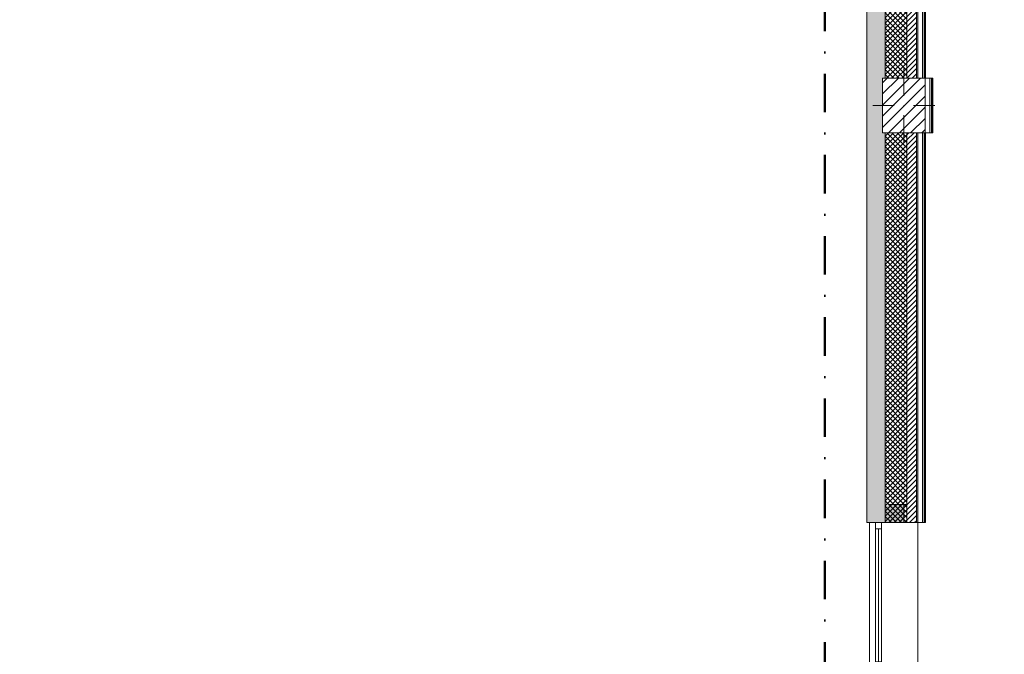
# Model space of a CAD drawing. Header units: millimetres. Extents: x -40968 to 11883, y -17757 to 4746.
# Tile 15 of 29: x -9100 to -966, y -11746 to -6505. Entities that reach past the tile are written whole.
import ezdxf

# ---------------------------------------------------------------- set-up
doc = ezdxf.new("R2010")
doc.units = ezdxf.units.MM
doc.header["$MEASUREMENT"] = 0
doc.linetypes.add('Punto & Rayas', pattern=[670.277762, 317.5, -176.388889, 0, -176.388874])
doc.linetypes.add('Wipeout_Contour', pattern=[1000, 0, -1000])
for name, color, linetype, lineweight, true_color in [('01_2D_Ambit_Pluma_Nº__242', 7, 'Continuous', 50, 0xfb0013), ('12_FAÇ_Façana_Pluma_Nº__102', 7, 'Continuous', 5, 0xcccccc), ('12_FAÇ_Façana_Pluma_Nº__174', 7, 'Continuous', 13, 0xe4ad2c), ('12_FAÇ_Façana_Pluma_Nº__176', 7, 'Continuous', 15, 0x93a0c6)]:
    doc.layers.add(name, color=color, linetype=linetype, lineweight=lineweight, true_color=true_color)
for name, color, linetype in [('10_ESTR_Pilars', 7, 'Continuous'), ('12_FAÇ_Façana', 7, 'Continuous'), ('Nuevo_08_E_Envans secs', 7, 'Continuous'), ('Ventanas Archicad', 7, 'Continuous')]:
    doc.layers.add(name, color=color, linetype=linetype)
for name, color, linetype, lineweight in [('10_ESTR_Pilars_Pluma_Nº__20', 1, 'Continuous', 5), ('10_ESTR_Pilars_Pluma_Nº__28', 7, 'Continuous', 20), ('10_ESTR_Pilars_Pluma_Nº__42', 8, 'Continuous', 25), ('12_FAÇ_Façana_Pluma_Nº__1', 7, 'Continuous', 5), ('12_FAÇ_Façana_Pluma_Nº__2', 8, 'Continuous', 5), ('12_FAÇ_Façana_Pluma_Nº__7', 7, 'Continuous', 5), ('Nuevo_08_E_Envans secs_Pluma_Nº__25', 5, 'Continuous', 5), ('Nuevo_12_FAÇ_Façana_Pluma_Nº__25', 5, 'Continuous', 5), ('Ventanas Archicad_Pluma_Nº__1', 7, 'Continuous', 5), ('Ventanas Archicad_Pluma_Nº__7', 7, 'Continuous', 5)]:
    doc.layers.add(name, color=color, linetype=linetype, lineweight=lineweight)
pattern_1 = [(45, (0, 0), (-21.2132, 21.2132), [])]
pattern_2 = [(45, (0, 0), (-21.2132, 21.2132), []), (135, (0, 0), (21.2132, 21.2132), [])]
pattern_3 = [(0, (0, 0), (0, 75), [0, -75])]

# ---------------------------------------------------------------- blocks, each defined once
blk = doc.blocks.new('Muro_1_3', base_point=(-1681.1, -1194))
at = {"layer": '12_FAÇ_Façana_Pluma_Nº__102', "linetype": 'Continuous', "lineweight": 0, "true_color": 0xe5e5e5}
blk.add_hatch(color=254, dxfattribs=at).paths.add_polyline_path([(-2101.1, -10659), (-1951.1, -10659), (-1951.1, -7439), (-1971.1, -7439), (-1971.1, -6989), (-1951.1, -6989), (-1951.1, -1639), (-2101.1, -1639)])
at = {"layer": '12_FAÇ_Façana_Pluma_Nº__174', "linetype": 'Continuous', "lineweight": 13, "true_color": 0xe4ad2c}
h = blk.add_hatch(dxfattribs=at)
h.set_pattern_fill('SATE_Aislamiento_0003', color=42, style=0, pattern_type=2)
h.set_pattern_definition(pattern_2)
h.paths.add_polyline_path([(-1951.1, -1639), (-1951.1, -6989), (-1771.1, -6989), (-1771.1, -1639)])
h = blk.add_hatch(dxfattribs=at)
h.set_pattern_fill('SATE_Aislamiento_0003', color=42, style=0, pattern_type=2)
h.set_pattern_definition(pattern_2)
h.paths.add_polyline_path([(-1951.1, -7439), (-1951.1, -10659), (-1771.1, -10659), (-1771.1, -7439)])
at = {"layer": '12_FAÇ_Façana_Pluma_Nº__176', "linetype": 'Continuous', "lineweight": 0, "true_color": 0x495063}
for points in [[(-1681.1, -1679), (-1691.1, -1679), (-1691.1, -6989), (-1681.1, -6989)], [(-1691.1, -7439), (-1691.1, -10659), (-1681.1, -10659), (-1681.1, -7439)]]:
    blk.add_hatch(color=251, dxfattribs=at).paths.add_polyline_path(points)
at = {"layer": '12_FAÇ_Façana_Pluma_Nº__2', "linetype": 'Continuous', "lineweight": 5}
h = blk.add_hatch(dxfattribs=at)
h.set_pattern_fill('Ceramic_0003', color=8, style=0, pattern_type=2)
h.set_pattern_definition(pattern_1)
h.paths.add_polyline_path([(-1691.1, -1679), (-1771.1, -1679), (-1771.1, -6989), (-1691.1, -6989)])
h = blk.add_hatch(dxfattribs=at)
h.set_pattern_fill('Ceramic_0003', color=8, style=0, pattern_type=2)
h.set_pattern_definition(pattern_1)
h.paths.add_polyline_path([(-1771.1, -7439), (-1771.1, -10659), (-1691.1, -10659), (-1691.1, -7439)])
at = {"layer": '12_FAÇ_Façana_Pluma_Nº__7', "color": 7, "linetype": 'Continuous', "lineweight": 5}
for p, q in [((-1951.1, -1639), (-1951.1, -6989)), ((-1771.1, -1639), (-1771.1, -1679)), ((-1771.1, -6989), (-1771.1, -1679)), ((-1691.1, -6989), (-1691.1, -1679)), ((-1951.1, -7439), (-1951.1, -10659)), ((-1771.1, -10659), (-1771.1, -7439)), ((-1691.1, -10659), (-1691.1, -7439))]:
    blk.add_line(p, q, dxfattribs=at)
at = {"layer": '12_FAÇ_Façana_Pluma_Nº__7', "color": 7, "linetype": 'Continuous', "lineweight": 5, "flags": 128}
for points in [[(-2101.1, -1639), (-2101.1, -10659)], [(-1681.1, -6989), (-1681.1, -1679)], [(-1681.1, -10659), (-1681.1, -7439)], [(-2101.1, -10659), (-2071.1, -10659)], [(-1951.1, -10659), (-1921.1, -10659)]]:
    blk.add_lwpolyline(points, dxfattribs=at)
at = {"layer": 'Nuevo_12_FAÇ_Façana_Pluma_Nº__25', "color": 5, "linetype": 'Continuous', "lineweight": 5}
for p, q in [((-1771.1, -1679), (-1691.1, -1679)), ((-1691.1, -1679), (-1681.1, -1679))]:
    blk.add_line(p, q, dxfattribs=at)
blk = doc.blocks.new('Ventana Vertical Multi-Faja 27_7')
at = {"layer": 'Ventanas Archicad_Pluma_Nº__1', "color": 7, "linetype": 'Continuous', "lineweight": 5}
for p, q in [((-600, 50), (600, 50)), ((-600, 0), (-550, 0)), ((-550, 0), (-550, -50)), ((-550, 0), (550, 0)), ((550, -50), (550, 0)), ((550, 0), (600, 0)), ((-550, -50), (-600, -50)), ((-550, -25), (550, -25)), ((550, -50), (-550, -50)), ((600, -50), (550, -50)), ((-600, -260), (-600, -235)), ((600, -260), (600, -235)), ((-600, -350), (600, -350))]:
    blk.add_line(p, q, dxfattribs=at)
at = {"layer": 'Ventanas Archicad_Pluma_Nº__7', "color": 7, "linetype": 'Continuous', "lineweight": 5}
for p, q in [((-600, 50), (-600, 40)), ((-600, 40), (-600, 0)), ((-600, 40), (-600, 0)), ((-600, 0), (-600, -50)), ((-600, 0), (-600, -50)), ((-600, 0), (-600, -50)), ((-600, 0), (-600, -50)), ((600, 50), (600, 40)), ((600, 40), (600, 0)), ((600, 40), (600, 0)), ((600, 0), (600, -50)), ((600, 0), (600, -50)), ((600, 0), (600, -50)), ((600, 0), (600, -50)), ((-600, -50), (-600, -110)), ((-600, -50), (-600, -110)), ((600, -50), (600, -110)), ((600, -50), (600, -110)), ((-600, -110), (-600, -235)), ((-600, -110), (-600, -235)), ((600, -110), (600, -235)), ((600, -110), (600, -235)), ((-600, -260), (-600, -340)), ((600, -260), (600, -340)), ((-600, -340), (-600, -350)), ((600, -340), (600, -350))]:
    blk.add_line(p, q, dxfattribs=at)
blk = doc.blocks.new('Muro_19_3', base_point=(-1681.1, -10659))
at = {"layer": '12_FAÇ_Façana', "linetype": 'Continuous', "lineweight": 0, "true_color": 0x000000}
h = blk.add_hatch(dxfattribs=at)
h.set_pattern_fill('Yeso_0003', color=18, style=0, pattern_type=2)
h.set_pattern_definition(pattern_3)
h.paths.add_polyline_path([(-1771.1, -10659), (-1771.1, -10509), (-1796.1, -10509), (-1796.1, -10659)])
h = blk.add_hatch(dxfattribs=at)
h.set_pattern_fill('Yeso_0003', color=18, style=0, pattern_type=2)
h.set_pattern_definition(pattern_3)
h.paths.add_polyline_path([(-1771.1, -11859), (-1796.1, -11859), (-1796.1, -12009), (-1771.1, -12009)])
at = {"layer": '12_FAÇ_Façana_Pluma_Nº__102', "linetype": 'Continuous', "lineweight": 0, "true_color": 0xe5e5e5}
for points in [[(-1921.1, -10509), (-2071.1, -10659), (-1796.1, -10659), (-1796.1, -10509)], [(-1921.1, -12009), (-1796.1, -12009), (-1796.1, -11859), (-2071.1, -11859)]]:
    blk.add_hatch(color=254, dxfattribs=at).paths.add_polyline_path(points)
at = {"layer": '12_FAÇ_Façana_Pluma_Nº__1', "color": 7, "linetype": 'Continuous', "lineweight": 5}
for p, q in [((-1796.1, -10509), (-1771.1, -10509)), ((-1796.1, -10659), (-1796.1, -10509)), ((-1771.1, -10509), (-1771.1, -10659)), ((-1771.1, -10659), (-1796.1, -10659)), ((-1771.1, -11859), (-1796.1, -11859)), ((-1796.1, -11859), (-1796.1, -12009)), ((-1771.1, -12009), (-1771.1, -11859)), ((-1796.1, -12009), (-1771.1, -12009))]:
    blk.add_line(p, q, dxfattribs=at)
at = {"layer": '12_FAÇ_Façana_Pluma_Nº__7', "color": 7, "linetype": 'Continuous', "lineweight": 5}
for p, q in [((-1921.1, -10509), (-1796.1, -10509)), ((-2081.1, -10659), (-2071.1, -10659)), ((-2071.1, -10659), (-2031.1, -10659)), ((-2071.1, -10659), (-2031.1, -10659)), ((-2031.1, -10659), (-1981.1, -10659)), ((-2031.1, -10659), (-1981.1, -10659)), ((-1981.1, -10659), (-1921.1, -10659)), ((-1981.1, -10659), (-1921.1, -10659)), ((-1921.1, -10659), (-1796.1, -10659)), ((-1921.1, -10659), (-1796.1, -10659)), ((-1771.1, -10659), (-1691.1, -10659)), ((-1691.1, -10659), (-1681.1, -10659)), ((-2081.1, -11859), (-2071.1, -11859)), ((-2071.1, -11859), (-2031.1, -11859)), ((-2071.1, -11859), (-2031.1, -11859)), ((-2031.1, -11859), (-1981.1, -11859)), ((-2031.1, -11859), (-1981.1, -11859)), ((-1981.1, -11859), (-1921.1, -11859)), ((-1981.1, -11859), (-1921.1, -11859)), ((-1921.1, -11859), (-1796.1, -11859)), ((-1921.1, -11859), (-1796.1, -11859)), ((-1771.1, -11859), (-1691.1, -11859)), ((-1691.1, -11859), (-1681.1, -11859)), ((-1921.1, -12009), (-1796.1, -12009))]:
    blk.add_line(p, q, dxfattribs=at)
at = {"layer": 'Ventanas Archicad', "color": 253, "linetype": 'Continuous', "lineweight": 5, "true_color": 0xa4a4a6, "zscale": 1000, "rotation": 90.00000000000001}
blk.add_blockref('Ventana Vertical Multi-Faja 27_7', (-2031.1, -11259), dxfattribs=at)
blk = doc.blocks.new('Muro_120_3', base_point=(-1616.1, -6989))
at = {"layer": 'Nuevo_08_E_Envans secs_Pluma_Nº__25', "color": 5, "linetype": 'Continuous', "lineweight": 5}
for p, q in [((-1641.1, -6989), (-1641.1, -1704)), ((-1628.1, -6989), (-1628.1, -1704)), ((-1622.1, -6989), (-1622.1, -1704))]:
    blk.add_line(p, q, dxfattribs=at)
at = {"layer": 'Nuevo_08_E_Envans secs_Pluma_Nº__25', "color": 5, "linetype": 'Continuous', "lineweight": 5, "flags": 128}
for points in [[(-1641.1, -1704), (-1681.1, -1704)], [(-1681.1, -1704), (-1681.1, -6989)], [(-1628.1, -1704), (-1641.1, -1704)], [(-1622.1, -1704), (-1628.1, -1704)], [(-1616.1, -1704), (-1622.1, -1704)], [(-1616.1, -6989), (-1616.1, -1704)], [(-1616.1, -6989), (-1621.1, -6989)]]:
    blk.add_lwpolyline(points, dxfattribs=at)
blk = doc.blocks.new('Muro_121_3', base_point=(-1556.1, -7439))
at = {"layer": 'Nuevo_08_E_Envans secs_Pluma_Nº__25', "color": 5, "linetype": 'Continuous', "lineweight": 5}
for p, q in [((-1581.1, -7439), (-1581.1, -6989)), ((-1568.1, -7439), (-1568.1, -6989)), ((-1562.1, -7439), (-1562.1, -6989))]:
    blk.add_line(p, q, dxfattribs=at)
at = {"layer": 'Nuevo_08_E_Envans secs_Pluma_Nº__25', "color": 5, "linetype": 'Continuous', "lineweight": 5, "flags": 128}
for points in [[(-1581.1, -6989), (-1621.1, -6989)], [(-1568.1, -6989), (-1581.1, -6989)], [(-1562.1, -6989), (-1568.1, -6989)], [(-1556.1, -6989), (-1562.1, -6989)], [(-1556.1, -7439), (-1556.1, -6989)], [(-1581.1, -7439), (-1621.1, -7439)], [(-1568.1, -7439), (-1581.1, -7439)], [(-1562.1, -7439), (-1568.1, -7439)], [(-1556.1, -7439), (-1562.1, -7439)]]:
    blk.add_lwpolyline(points, dxfattribs=at)
blk = doc.blocks.new('Muro_122_3', base_point=(-1616.1, -10659))
at = {"layer": 'Nuevo_08_E_Envans secs_Pluma_Nº__25', "color": 5, "linetype": 'Continuous', "lineweight": 5}
for p, q in [((-1641.1, -10659), (-1641.1, -7439)), ((-1628.1, -10659), (-1628.1, -7439)), ((-1622.1, -10659), (-1622.1, -7439))]:
    blk.add_line(p, q, dxfattribs=at)
at = {"layer": 'Nuevo_08_E_Envans secs_Pluma_Nº__25', "color": 5, "linetype": 'Continuous', "lineweight": 5, "flags": 128}
for points in [[(-1681.1, -7439), (-1681.1, -10659)], [(-1616.1, -7439), (-1621.1, -7439)], [(-1616.1, -10659), (-1616.1, -7439)], [(-1641.1, -10659), (-1681.1, -10659)], [(-1628.1, -10659), (-1641.1, -10659)], [(-1622.1, -10659), (-1628.1, -10659)], [(-1616.1, -10659), (-1622.1, -10659)]]:
    blk.add_lwpolyline(points, dxfattribs=at)
blk = doc.blocks.new('Pilar_30_3', base_point=(-1796.1, -7214))
at = {"color": 254, "linetype": 'Wipeout_Contour', "lineweight": 0, "ltscale": 29745.365158}
blk.add_wipeout([(-1971.1, -7439), (-1621.1, -7439), (-1621.1, -6989), (-1971.1, -6989)], dxfattribs=at).dxf.layer = '10_ESTR_Pilars'
at = {"layer": '10_ESTR_Pilars_Pluma_Nº__42', "linetype": 'Continuous', "lineweight": 25}
h = blk.add_hatch(dxfattribs=at)
h.set_pattern_fill('00_GCT_trama_45º_e1_400__07', color=8, style=0, pattern_type=2)
h.set_pattern_definition([(45, (0, 0), (-45.96194, 45.96194), [])])
h.paths.add_polyline_path([(-1971.1, -7439), (-1621.1, -7439), (-1621.1, -6989), (-1971.1, -6989)])
at = {"layer": '10_ESTR_Pilars_Pluma_Nº__20', "color": 1, "linetype": 'Continuous', "lineweight": 5}
for p, q in [((-1796.1, -7134), (-1796.1, -6909)), ((-1876.1, -7214), (-2051.1, -7214)), ((-1716.1, -7214), (-1541.1, -7214)), ((-1796.1, -7294), (-1796.1, -7519))]:
    blk.add_line(p, q, dxfattribs=at)
blk.add_point((-1796.1, -7214), dxfattribs=at)
at = {"layer": '10_ESTR_Pilars_Pluma_Nº__28', "color": 7, "linetype": 'Continuous', "lineweight": 20, "flags": 128}
blk.add_lwpolyline([(-1971.1, -7439), (-1621.1, -7439), (-1621.1, -6989), (-1971.1, -6989)], close=True, dxfattribs=at)

msp = doc.modelspace()

# ---------------------------------------------------------------- linework, layer by layer
at = {"layer": '01_2D_Ambit_Pluma_Nº__242', "color": 1, "linetype": 'Punto & Rayas', "lineweight": 50, "true_color": 0xfb0013, "flags": 128}
msp.add_lwpolyline([(-28500, 1816.8), (-28500, 4745.9), (7879.6, 4745.9), (7879.6, -1396.9), (6474.1, -1396.9), (6474.1, -11392.7), (6916.3, -11392.7), (6916.3, -17756.6), (-3932.3, -17756.6), (-3932.3, -11834.9), (-2447.9, -11834.9), (-2447.9, -2249.6), (-23311.2, -2249.6), (-23311.2, 1816.8)], close=True, dxfattribs=at)

# ---------------------------------------------------------------- block references
at = {"layer": '12_FAÇ_Façana', "color": 7, "lineweight": 20}
for name, p in [('Muro_1_3', (-1681.1, -1194)), ('Muro_19_3', (-1681.1, -10659))]:
    msp.add_blockref(name, p, dxfattribs=at)
at = {"layer": 'Nuevo_08_E_Envans secs', "color": 5, "lineweight": 5}
for name, p in [('Muro_120_3', (-1616.1, -6989)), ('Muro_121_3', (-1556.1, -7439)), ('Muro_122_3', (-1616.1, -10659))]:
    msp.add_blockref(name, p, dxfattribs=at)

# ---------------------------------------------------------------- next in the draw order: block references
at = {"layer": '10_ESTR_Pilars', "color": 7, "lineweight": 20}
msp.add_blockref('Pilar_30_3', (-1796.1, -7214), dxfattribs=at)

doc.saveas('drawing.dxf')
